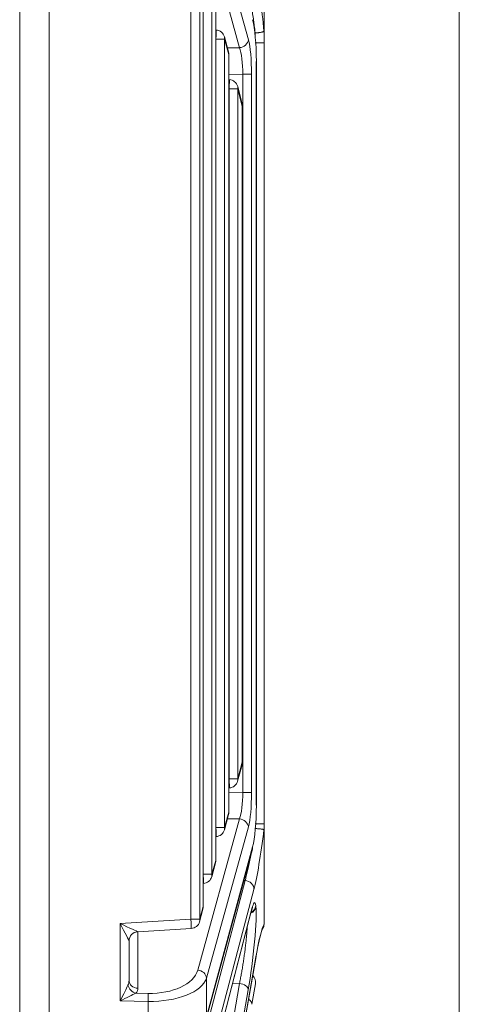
# Model space of a CAD drawing. Header units: millimetres. Extents: x 4 to 836, y 5 to 589.
# Tile 5 of 88: x 193 to 207, y 310 to 342. Entities that reach past the tile are written whole.
import ezdxf

# ---------------------------------------------------------------- set-up
doc = ezdxf.new("R2010")
doc.units = ezdxf.units.MM
doc.layers.add('1', color=7, linetype='Continuous', true_color=0xffffff)

msp = doc.modelspace()

# ---------------------------------------------------------------- linework, layer by layer
at = {"layer": '1', "color": 251, "linetype": 'Continuous', "lineweight": 18}
msp.add_line((207.017, 367.734), (207.017, 245.952), dxfattribs=at)
at = {"layer": '1', "color": 252, "linetype": 'Continuous', "lineweight": 13}
msp.add_line((192.686, 291.671), (192.686, 358.141), dxfattribs=at)
at = {"layer": '1', "color": 27, "linetype": 'Continuous', "lineweight": 18}
for p, q in [((193.651, 358.243), (193.651, 292.754)), ((200.651, 341.376), (200.651, 346.22)), ((198.671, 312.836), (198.671, 343.677)), ((199.08, 314.345), (199.08, 342.168)), ((199.09, 341.395), (199.08, 341.395)), ((200.651, 341.376), (200.651, 340.977)), ((199.495, 340.679), (199.361, 341.174)), ((200.651, 340.977), (200.651, 315.536)), ((199.506, 315.913), (199.506, 340.6)), ((200.404, 340.371), (200.4, 340.371)), ((200.404, 316.142), (200.404, 340.371)), ((199.52, 339.78), (199.506, 339.781)), ((199.938, 338.975), (199.792, 339.554)), ((199.947, 317.538), (199.947, 338.902)), ((199.791, 316.924), (199.936, 317.46)), ((199.506, 316.702), (199.52, 316.703)), ((200.404, 316.142), (200.4, 316.142)), ((199.361, 315.339), (199.495, 315.834)), ((200.651, 315.536), (200.651, 315.336)), ((200.651, 315.336), (200.651, 312.272)), ((199.08, 315.118), (199.09, 315.118)), ((198.768, 309.17), (200.27, 314.704)), ((198.947, 313.813), (199.07, 314.267)), ((198.671, 313.592), (198.675, 313.592)), ((198.549, 312.346), (198.66, 312.757)), ((198.588, 306.348), (200.236, 312.684)), ((196.533, 312.019), (198.277, 312.125)), ((196.251, 311.72), (196.251, 310.437)), ((199.436, 305.756), (200.389, 311.201)), ((200.371, 310.321), (200.253, 309.655))]:
    msp.add_line(p, q, dxfattribs=at)
at = {"layer": '1', "color": 27, "linetype": 'Continuous', "lineweight": 13}
for p, q in [((198.775, 346.001), (200.14, 341.079)), ((199.854, 340.819), (198.489, 345.742)), ((198.27, 312.424), (198.27, 344.089)), ((198.556, 344.089), (198.556, 312.424)), ((198.667, 312.836), (198.667, 343.677)), ((198.954, 342.621), (198.954, 313.892)), ((199.077, 314.345), (199.077, 342.168)), ((200.361, 341.211), (200.361, 341.299)), ((199.082, 341.095), (199.08, 341.095)), ((199.082, 341.095), (199.368, 341.095)), ((199.082, 315.418), (199.082, 341.095)), ((199.502, 340.6), (199.368, 341.095)), ((199.368, 341.095), (199.368, 315.418)), ((199.459, 340.811), (199.854, 340.819)), ((199.506, 340.6), (199.502, 340.6)), ((199.502, 315.913), (199.502, 340.6)), ((200.4, 316.142), (200.4, 340.371)), ((199.958, 339.956), (199.506, 339.946)), ((199.958, 316.557), (199.958, 339.956)), ((200.244, 339.956), (199.958, 339.956)), ((200.244, 339.956), (200.244, 316.557)), ((199.512, 339.481), (199.506, 339.481)), ((199.798, 339.481), (199.512, 339.481)), ((199.512, 317.003), (199.512, 339.481)), ((199.943, 338.902), (199.798, 339.481)), ((199.798, 339.481), (199.798, 317.003)), ((199.943, 338.902), (199.947, 338.902)), ((199.943, 317.538), (199.943, 338.902)), ((199.798, 317.003), (199.943, 317.538)), ((199.943, 317.538), (199.947, 317.538)), ((199.506, 317.002), (199.512, 317.003)), ((199.798, 317.003), (199.512, 317.003)), ((199.506, 316.567), (199.958, 316.557)), ((200.244, 316.557), (199.958, 316.557)), ((198.489, 310.771), (199.854, 315.694)), ((199.368, 315.418), (199.502, 315.913)), ((199.854, 315.694), (199.459, 315.702)), ((199.506, 315.913), (199.502, 315.913)), ((200.14, 315.434), (198.775, 310.512)), ((199.08, 315.418), (199.082, 315.418)), ((199.082, 315.418), (199.368, 315.418)), ((198.775, 309.248), (200.276, 314.782)), ((198.954, 313.892), (199.077, 314.345)), ((199.08, 314.345), (199.077, 314.345)), ((198.668, 313.892), (198.954, 313.892)), ((198.404, 307.497), (200.033, 313.689)), ((200.32, 313.395), (198.691, 307.203)), ((199.994, 313.69), (200.033, 313.689)), ((198.556, 312.424), (198.667, 312.836)), ((198.671, 312.836), (198.667, 312.836)), ((200.384, 312.859), (200.387, 312.839)), ((195.961, 312.285), (198.27, 312.424)), ((198.27, 312.424), (198.556, 312.424)), ((198.595, 306.389), (200.243, 312.725)), ((195.961, 309.768), (195.961, 312.285)), ((196.541, 312.02), (196.541, 310.177)), ((199.434, 305.756), (200.39, 311.218)), ((198.775, 310.512), (198.775, 309.248)), ((199.627, 310.342), (199.853, 310.338)), ((199.662, 309.255), (199.853, 310.338)), ((196.47, 310.017), (196.869, 310.009)), ((200.139, 310.131), (199.368, 305.756)), ((196.869, 309.75), (195.961, 309.768)), ((196.869, 308.356), (196.869, 309.75))]:
    msp.add_line(p, q, dxfattribs=at)
at = {"layer": '1', "color": 27, "linetype": 'Continuous', "lineweight": 18}
for centre, start, end in [((199.071, 341.095), 15.1805, 86.5387), ((199.206, 340.6), 0, 15.1805), ((199.501, 339.481), 14.088, 86.396), ((199.647, 338.902), 0, 14.088), ((199.647, 317.538), 344.8195, 0), ((199.501, 317.003), 273.4613, 344.8195), ((199.206, 315.913), 344.8195, 0), ((199.071, 315.418), 273.4613, 344.8195), ((198.78, 314.345), 344.8195, 0), ((198.657, 313.892), 273.4613, 344.8195), ((198.371, 312.836), 344.8195, 0), ((198.259, 312.424), 273.4613, 344.8195), ((200.075, 310.373), 350, 46.5353)]:
    msp.add_arc(centre, 0.3, start, end, dxfattribs=at)
at = {"layer": '1', "color": 27, "linetype": 'Continuous', "lineweight": 13}
for centre, major_axis, ratio, start_param, end_param in [((200.389, 340.994), (-0.191, 2.434), 0.119146, 4.851175, 5.755202), ((199.071, 341.095), (-0.018, -0.299), 0.034836, 1.572903, 3.141533), ((199.071, 341.095), (0.29, 0.079), 0.85566, 5.976116, 6.283203), ((199.844, 341.079), (0.289, 0.08), 0.860317, 4.513356, 5.971273), ((200.037, 339.951), (-0.001, -1.3), 0.159328, 1.574814, 2.621308), ((199.206, 340.6), (0.29, 0.079), 0.85566, 5.976116, 6.283203), ((199.74, 339.951), (-0.008, -1), 0.217522, 1.577518, 2.624012), ((199.501, 339.481), (-0.019, -0.299), 0.034831, 1.57299, 3.141555), ((199.501, 339.481), (0.291, 0.073), 0.83818, 5.99227, 6.283189), ((199.647, 338.902), (0.291, 0.073), 0.83818, 5.99227, 6.283189), ((199.647, 317.538), (-0.29, 0.079), 0.85566, 3.141575, 3.448662), ((199.501, 317.003), (0.018, -0.299), 0.034836, 0.00006, 1.568689), ((199.501, 317.003), (-0.29, 0.079), 0.85566, 3.141575, 3.448662), ((199.74, 316.563), (-0.008, 1), 0.217522, 3.659173, 4.705668), ((200.037, 316.563), (-0.001, 1.3), 0.159328, 3.661877, 4.708371), ((199.206, 315.913), (-0.29, 0.079), 0.85566, 3.141575, 3.448662), ((199.844, 315.434), (0.289, -0.08), 0.860317, 0.311912, 1.76983), ((199.071, 315.418), (0.018, -0.299), 0.034836, 0.00006, 1.568689), ((199.071, 315.418), (-0.29, 0.079), 0.85566, 3.141575, 3.448662), ((200.467, 315.511), (-0.288, -2.437), 0.082126, 0.528745, 1.512077), ((198.78, 314.345), (-0.29, 0.079), 0.85566, 3.141575, 3.448662), ((198.657, 313.892), (0.018, -0.299), 0.034836, 0.00006, 1.386563), ((198.657, 313.892), (-0.29, 0.079), 0.85566, 3.141575, 3.448662), ((200.023, 313.43), (-0.29, 0.076), 0.860994, 3.304351, 4.89994), ((198.371, 312.836), (-0.29, 0.079), 0.85566, 3.141575, 3.448662), ((200.139, 311.162), (-0.211, -1.785), 0.082126, 0.964615, 2.800054), ((200.09, 312.874), (-0.298, -0.033), 0.938275, 1.916776, 2.901006), ((200.087, 312.894), (-0.298, -0.033), 0.938275, 1.948622, 2.901006), ((200.137, 311.183), (-0.211, -1.785), 0.082126, 2.800054, 3.679471), ((198.259, 312.424), (0.018, -0.299), 0.034836, 0.00006, 1.568689), ((198.259, 312.424), (-0.29, 0.079), 0.85566, 3.141575, 3.448662), ((195.951, 312.285), (-0.582, 0.265), 0.006798, 3.161599, 4.697489), ((195.951, 312.285), (-0.3, 0.565), 0.014461, 3.168821, 4.704711), ((200.394, 309.832), (-0.288, -2.434), 0.082126, 3.287524, 4.116256), ((196.81, 310.993), (-1.699, 0.103), 0.575947, 1.640483, 3.019293), ((196.799, 310.733), (-2, 0.09), 0.48999, 1.62781, 3.00662), ((198.478, 310.512), (0.289, -0.08), 0.860317, 0.311912, 1.76983), ((195.951, 309.768), (-0.3, -0.588), 0.014131, 1.578003, 2.624497), ((195.951, 310.461), (-0.077, 0.341), 0.850292, 3.964015, 4.453411), ((196.481, 310.277), (-0.217, 0.208), 0.792386, 0.879811, 2.181671), ((196.551, 310.437), (-0.3, 0), 0.866025, 0, 1.53589), ((195.941, 310.202), (-0.6, 0.036), 0.575947, 2.686977, 3.176372), ((199.842, 310.166), (-0.295, 0.052), 0.571797, 3.242222, 4.77757), ((195.951, 309.768), (-0.594, -0.288), 0.006927, 1.585071, 2.631566), ((196.859, 309.75), (0.006, 0.3), 0.034892, 4.713092, 5.759587), ((199.958, 309.707), (0.295, -0.052), 0.571794, 0, 0.982731)]:
    msp.add_ellipse(centre, major_axis=major_axis, ratio=ratio, start_param=start_param, end_param=end_param, dxfattribs=at)
at = {"layer": '1', "color": 27, "linetype": 'Continuous', "lineweight": 18}
for centre, major_axis, ratio, start_param, end_param in [((200.151, 340.371), (0, -1.574), 0.158387, 1.570796, 2.613211), ((200.151, 316.142), (0, -1.574), 0.158387, 0.528382, 1.570796), ((199.98, 314.782), (-0.29, 0.079), 0.85566, 3.141575, 3.448662), ((199.946, 312.76), (0.29, -0.076), 0.856406, 6.283176, 6.443498), ((196.551, 311.72), (0.3, 0), 0.999461, 1.632317, 3.141593), ((200.093, 311.253), (0.296, -0.052), 0.563651, 6.283167, 6.383127)]:
    msp.add_ellipse(centre, major_axis=major_axis, ratio=ratio, start_param=start_param, end_param=end_param, dxfattribs=at)
at = {"layer": '1', "color": 27, "linetype": 'Continuous', "lineweight": 13}
for points, knots in [([(200.361, 341.299), (200.353, 341.378), (200.344, 341.457), (200.331, 341.554), (200.329, 341.573), (200.324, 341.612), (200.316, 341.669), (200.309, 341.725), (200.293, 341.837), (200.282, 341.909), (200.265, 342.015), (200.259, 342.049), (200.25, 342.101), (200.247, 342.118), (200.241, 342.151), (200.226, 342.235), (200.199, 342.376), (200.174, 342.489), (200.154, 342.57), (200.148, 342.596), (200.135, 342.647), (200.129, 342.671), (200.109, 342.742), (200.096, 342.786), (200.083, 342.825)], [0, 0, 0, 0, 0.125, 0.125, 0.15625, 0.15625, 0.1875, 0.25, 0.25, 0.375, 0.375, 0.4375, 0.4375, 0.46875, 0.46875, 0.5, 0.625, 0.75, 0.75, 0.8125, 0.8125, 0.875, 0.875, 1, 1, 1, 1]), ([(200.361, 340.977), (200.4, 340.977), (200.438, 340.977), (200.508, 340.977), (200.54, 340.977), (200.593, 340.977), (200.615, 340.977), (200.643, 340.977), (200.651, 340.977), (200.651, 340.977)], [0, 0, 0, 0, 0.250338, 0.250338, 0.500676, 0.500676, 0.751015, 0.751015, 1, 1, 1, 1]), ([(200.361, 315.536), (200.4, 315.536), (200.438, 315.536), (200.508, 315.536), (200.54, 315.536), (200.593, 315.536), (200.615, 315.536), (200.643, 315.536), (200.651, 315.536), (200.651, 315.536)], [0, 0, 0, 0, 0.250338, 0.250338, 0.500676, 0.500676, 0.751015, 0.751015, 1, 1, 1, 1]), ([(200.033, 313.689), (200.046, 313.733), (200.073, 313.828), (200.1, 313.94), (200.121, 314.03), (200.129, 314.061), (200.143, 314.125), (200.15, 314.158), (200.171, 314.259), (200.185, 314.329), (200.207, 314.439), (200.214, 314.476), (200.223, 314.524), (200.225, 314.534), (200.226, 314.544)], [0, 0, 0, 0, 0.216088, 0.432175, 0.432175, 0.540219, 0.540219, 0.648263, 0.648263, 0.864351, 0.864351, 0.972394, 0.972394, 1, 1, 1, 1]), ([(199.853, 310.338), (199.862, 310.384), (199.882, 310.48), (199.911, 310.632), (199.929, 310.738), (199.948, 310.848), (199.957, 310.903), (199.974, 311.014), (199.983, 311.07), (199.999, 311.183), (200.007, 311.24), (200.022, 311.354), (200.03, 311.41), (200.043, 311.522), (200.05, 311.577), (200.062, 311.685), (200.067, 311.738), (200.077, 311.844), (200.087, 311.946), (200.094, 312.04), (200.098, 312.109), (200.1, 312.131), (200.101, 312.158), (200.101, 312.163), (200.102, 312.168)], [0, 0, 0, 0, 0.08611, 0.172221, 0.258331, 0.258331, 0.344442, 0.344442, 0.430552, 0.430552, 0.516662, 0.516662, 0.602773, 0.602773, 0.688883, 0.688883, 0.774993, 0.774993, 0.861104, 0.947214, 0.947214, 0.990269, 0.990269, 1, 1, 1, 1])]:
    msp.add_open_spline(points, degree=3, knots=knots, dxfattribs=at)
at = {"layer": '1', "color": 27, "linetype": 'Continuous', "lineweight": 18}
for points, knots in [([(200.361, 341.299), (200.366, 341.299), (200.37, 341.3), (200.379, 341.3), (200.384, 341.3), (200.397, 341.301), (200.406, 341.302), (200.432, 341.304), (200.449, 341.306), (200.474, 341.308), (200.482, 341.309), (200.498, 341.311), (200.506, 341.312), (200.528, 341.316), (200.542, 341.318), (200.562, 341.322), (200.568, 341.323), (200.58, 341.325), (200.586, 341.327), (200.602, 341.331), (200.611, 341.333), (200.623, 341.338), (200.627, 341.339), (200.634, 341.342), (200.636, 341.343), (200.644, 341.348), (200.647, 341.35), (200.649, 341.353)], [0, 0, 0, 0, 0.03125, 0.03125, 0.0625, 0.0625, 0.125, 0.125, 0.25, 0.25, 0.3125, 0.3125, 0.375, 0.375, 0.5, 0.5, 0.5625, 0.5625, 0.625, 0.625, 0.75, 0.75, 0.8125, 0.8125, 0.875, 0.875, 1, 1, 1, 1]), ([(200.649, 341.353), (200.65, 341.354), (200.65, 341.357), (200.651, 341.365), (200.651, 341.37), (200.651, 341.376)], [0, 0, 0, 0, 0.5, 0.5, 1, 1, 1, 1]), ([(200.361, 315.382), (200.38, 315.381), (200.398, 315.38), (200.434, 315.377), (200.451, 315.376), (200.485, 315.372), (200.501, 315.371), (200.531, 315.367), (200.546, 315.366), (200.565, 315.363), (200.572, 315.362), (200.584, 315.36), (200.59, 315.36), (200.605, 315.357), (200.615, 315.355), (200.626, 315.353), (200.63, 315.352), (200.636, 315.35), (200.639, 315.349), (200.646, 315.347), (200.649, 315.346), (200.65, 315.344)], [0, 0, 0, 0, 0.125, 0.125, 0.25, 0.25, 0.375, 0.375, 0.5, 0.5, 0.5625, 0.5625, 0.625, 0.625, 0.75, 0.75, 0.8125, 0.8125, 0.875, 0.875, 1, 1, 1, 1]), ([(200.651, 315.336), (200.651, 315.338), (200.651, 315.34), (200.651, 315.343), (200.65, 315.344), (200.65, 315.344)], [0, 0, 0, 0, 0.5, 0.5, 1, 1, 1, 1]), ([(200.236, 312.684), (200.245, 312.718), (200.262, 312.779), (200.278, 312.823), (200.281, 312.828), (200.281, 312.828)], [0, 0, 0, 0, 0.389543, 0.871133, 1, 1, 1, 1]), ([(200.491, 311.723), (200.512, 311.816), (200.547, 311.956), (200.585, 312.079), (200.603, 312.112), (200.602, 312.112), (200.602, 312.112)], [0, 0, 0, 0, 0.407281, 0.744571, 0.978722, 1, 1, 1, 1]), ([(200.595, 312.101), (200.604, 312.114), (200.612, 312.128), (200.624, 312.15), (200.627, 312.158), (200.634, 312.175), (200.637, 312.183), (200.644, 312.208), (200.648, 312.226), (200.649, 312.244)], [0, 0, 0, 0, 0.311118, 0.311118, 0.483338, 0.483338, 0.655559, 0.655559, 1, 1, 1, 1]), ([(200.595, 312.101), (200.604, 312.114), (200.612, 312.128), (200.624, 312.15), (200.627, 312.158), (200.634, 312.175), (200.637, 312.183), (200.644, 312.208), (200.648, 312.226), (200.649, 312.244)], [0, 0, 0, 0, 0.311118, 0.311118, 0.483338, 0.483338, 0.655559, 0.655559, 1, 1, 1, 1]), ([(200.649, 312.244), (200.65, 312.247), (200.65, 312.249), (200.65, 312.255), (200.651, 312.257), (200.651, 312.264), (200.651, 312.268), (200.651, 312.272)], [0, 0, 0, 0, 0.25, 0.25, 0.5, 0.5, 1, 1, 1, 1]), ([(200.389, 311.201), (200.4, 311.269), (200.434, 311.454), (200.47, 311.638), (200.49, 311.721), (200.491, 311.723)], [0, 0, 0, 0, 0.340562, 0.984062, 1, 1, 1, 1]), ([(200.389, 311.201), (200.4, 311.269), (200.434, 311.454), (200.47, 311.638), (200.49, 311.72), (200.491, 311.721)], [0, 0, 0, 0, 0.341809, 0.987666, 1, 1, 1, 1])]:
    msp.add_open_spline(points, degree=3, knots=knots, dxfattribs=at)

doc.saveas('drawing.dxf')
